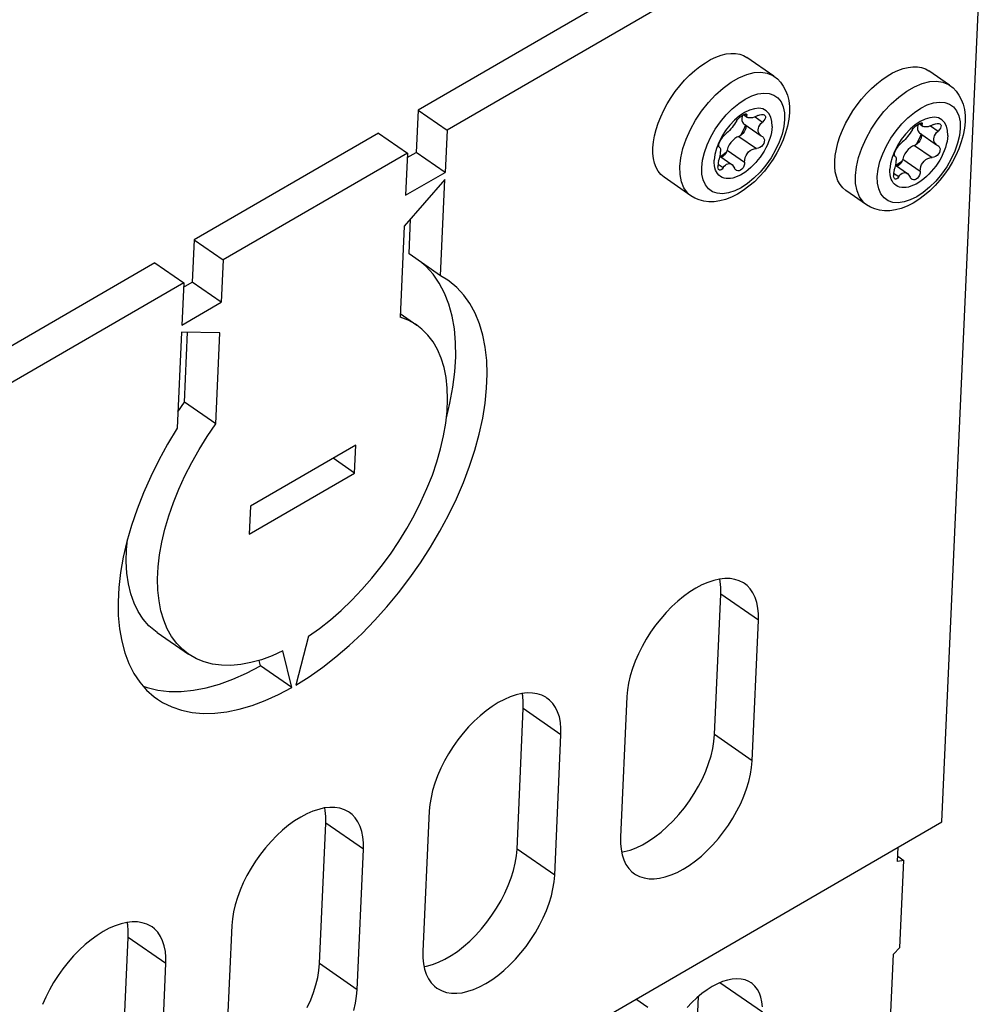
# Model space of a CAD drawing. Header units: millimetres. Extents: x 0 to 594, y 0 to 420.
# Tile 76 of 80: x 555 to 566, y 151 to 161. Entities that reach past the tile are written whole.
import ezdxf

# ---------------------------------------------------------------- set-up
doc = ezdxf.new("R2010")
doc.units = ezdxf.units.MM
doc.header["$LTSCALE"] = 32.67
doc.layers.get('0').update_dxf_attribs({"linetype": 'CONTINUOUS'})

msp = doc.modelspace()

# ---------------------------------------------------------------- linework, layer by layer
at = {"color": 7, "linetype": 'CONTINUOUS'}
for p, q in [((563.553, 162.846), (559.358, 160.415)), ((563.871, 162.626), (559.676, 160.195)), ((565.112, 152.596), (565.523, 161.78)), ((562.514, 160.937), (562.572, 160.971)), ((562.572, 160.971), (562.63, 160.998)), ((562.63, 160.998), (562.687, 161.019)), ((562.687, 161.019), (562.742, 161.033)), ((562.742, 161.033), (562.795, 161.039)), ((562.795, 161.039), (562.845, 161.039)), ((562.845, 161.039), (562.891, 161.031)), ((562.891, 161.031), (562.934, 161.016)), ((562.934, 161.016), (562.971, 160.995)), ((563.268, 160.789), (562.971, 160.995)), ((562.397, 160.851), (562.455, 160.897)), ((562.455, 160.897), (562.514, 160.937)), ((564.629, 160.852), (564.686, 160.872)), ((564.686, 160.872), (564.741, 160.886)), ((564.741, 160.886), (564.793, 160.892)), ((564.793, 160.892), (564.843, 160.892)), ((564.843, 160.892), (564.89, 160.884)), ((564.89, 160.884), (564.933, 160.869)), ((564.933, 160.869), (564.97, 160.848)), ((562.285, 160.744), (562.34, 160.8)), ((562.34, 160.8), (562.397, 160.851)), ((563.268, 160.789), (563.306, 160.759)), ((563.306, 160.759), (563.34, 160.723)), ((564.396, 160.704), (564.454, 160.75)), ((564.454, 160.75), (564.512, 160.79)), ((564.512, 160.79), (564.571, 160.824)), ((564.571, 160.824), (564.629, 160.852)), ((565.197, 160.69), (564.97, 160.848)), ((562.183, 160.62), (562.233, 160.684)), ((562.233, 160.684), (562.285, 160.744)), ((563.34, 160.723), (563.37, 160.681)), ((563.37, 160.681), (563.396, 160.633)), ((564.284, 160.597), (564.339, 160.653)), ((564.339, 160.653), (564.396, 160.704)), ((565.197, 160.69), (565.235, 160.66)), ((565.235, 160.66), (565.27, 160.624)), ((562.094, 160.485), (562.137, 160.554)), ((562.137, 160.554), (562.183, 160.62)), ((563.396, 160.633), (563.416, 160.58)), ((563.416, 160.58), (563.43, 160.521)), ((564.182, 160.473), (564.231, 160.537)), ((564.231, 160.537), (564.284, 160.597)), ((565.27, 160.624), (565.3, 160.582)), ((565.3, 160.582), (565.325, 160.534)), ((565.325, 160.534), (565.345, 160.481)), ((562.056, 160.415), (562.094, 160.485)), ((563.052, 160.432), (562.999, 160.417)), ((563.101, 160.437), (563.052, 160.432)), ((563.145, 160.429), (563.101, 160.437)), ((563.183, 160.41), (563.145, 160.429)), ((563.43, 160.521), (563.437, 160.456)), ((563.437, 160.456), (563.437, 160.388)), ((564.135, 160.407), (564.182, 160.473)), ((565.345, 160.481), (565.359, 160.422)), ((565.359, 160.422), (565.367, 160.357)), ((559.358, 160.415), (559.338, 159.952)), ((559.358, 160.415), (559.676, 160.195)), ((561.995, 160.273), (562.023, 160.344)), ((562.023, 160.344), (562.056, 160.415)), ((562.889, 160.353), (562.835, 160.306)), ((562.868, 160.312), (562.882, 160.328)), ((562.882, 160.328), (562.897, 160.342)), ((562.944, 160.39), (562.889, 160.353)), ((562.897, 160.342), (562.914, 160.355)), ((562.914, 160.355), (562.929, 160.366)), ((562.918, 160.346), (562.915, 160.323)), ((562.915, 160.323), (562.916, 160.302)), ((562.922, 160.361), (562.918, 160.346)), ((562.929, 160.366), (562.943, 160.372)), ((562.932, 160.367), (562.977, 160.336)), ((562.943, 160.372), (562.955, 160.375)), ((562.999, 160.417), (562.944, 160.39)), ((562.955, 160.375), (562.963, 160.374)), ((562.963, 160.374), (562.964, 160.374)), ((562.964, 160.374), (562.968, 160.369)), ((562.968, 160.369), (562.968, 160.36)), ((562.968, 160.35), (562.968, 160.36)), ((562.971, 160.341), (562.968, 160.35)), ((562.977, 160.336), (562.971, 160.341)), ((562.978, 160.335), (562.977, 160.336)), ((562.987, 160.331), (562.978, 160.335)), ((562.999, 160.33), (562.987, 160.331)), ((563.014, 160.33), (562.999, 160.33)), ((563.031, 160.333), (563.014, 160.33)), ((563.049, 160.338), (563.031, 160.333)), ((563.069, 160.346), (563.049, 160.338)), ((563.091, 160.356), (563.069, 160.346)), ((563.091, 160.356), (563.112, 160.364)), ((563.112, 160.364), (563.132, 160.368)), ((563.132, 160.368), (563.148, 160.368)), ((563.148, 160.368), (563.161, 160.364)), ((563.167, 160.317), (563.157, 160.301)), ((563.161, 160.364), (563.163, 160.362)), ((563.163, 160.362), (563.17, 160.355)), ((563.173, 160.332), (563.167, 160.317)), ((563.17, 160.355), (563.174, 160.345)), ((563.174, 160.345), (563.173, 160.332)), ((563.212, 160.38), (563.183, 160.41)), ((563.234, 160.34), (563.212, 160.38)), ((563.245, 160.291), (563.234, 160.34)), ((563.431, 160.315), (563.417, 160.241)), ((563.437, 160.388), (563.431, 160.315)), ((564.055, 160.268), (564.093, 160.338)), ((564.093, 160.338), (564.135, 160.407)), ((564.928, 160.318), (564.874, 160.291)), ((564.981, 160.333), (564.928, 160.318)), ((565.031, 160.338), (564.981, 160.333)), ((565.075, 160.33), (565.031, 160.338)), ((565.112, 160.311), (565.075, 160.33)), ((565.367, 160.357), (565.367, 160.289)), ((561.972, 160.202), (561.995, 160.273)), ((562.783, 160.252), (562.737, 160.192)), ((562.793, 160.21), (562.778, 160.194)), ((562.835, 160.306), (562.783, 160.252)), ((562.807, 160.226), (562.793, 160.21)), ((562.82, 160.243), (562.807, 160.226)), ((562.833, 160.261), (562.82, 160.243)), ((562.846, 160.279), (562.833, 160.261)), ((562.857, 160.296), (562.846, 160.279)), ((562.857, 160.296), (562.868, 160.312)), ((562.916, 160.302), (562.921, 160.285)), ((562.921, 160.285), (562.93, 160.272)), ((562.93, 160.272), (562.936, 160.267)), ((562.954, 160.251), (562.93, 160.193)), ((562.936, 160.267), (563.126, 160.135)), ((562.954, 160.206), (562.949, 160.194)), ((562.951, 160.257), (562.951, 160.256)), ((562.951, 160.256), (562.957, 160.244)), ((562.957, 160.218), (562.954, 160.206)), ((562.957, 160.244), (562.958, 160.229)), ((562.958, 160.229), (562.957, 160.218)), ((563.094, 160.199), (563.096, 160.217)), ((563.096, 160.217), (563.102, 160.234)), ((563.102, 160.234), (563.111, 160.251)), ((563.111, 160.251), (563.125, 160.268)), ((563.125, 160.268), (563.142, 160.285)), ((563.157, 160.301), (563.142, 160.285)), ((563.247, 160.235), (563.245, 160.291)), ((563.247, 160.235), (563.245, 160.204)), ((563.417, 160.241), (563.396, 160.166)), ((564.021, 160.197), (564.055, 160.268)), ((564.764, 160.207), (564.713, 160.153)), ((564.818, 160.254), (564.764, 160.207)), ((564.786, 160.197), (564.798, 160.213)), ((564.798, 160.213), (564.811, 160.229)), ((564.811, 160.229), (564.827, 160.243)), ((564.874, 160.291), (564.818, 160.254)), ((564.827, 160.243), (564.843, 160.256)), ((564.843, 160.256), (564.859, 160.267)), ((564.847, 160.247), (564.844, 160.224)), ((564.844, 160.224), (564.845, 160.203)), ((564.851, 160.262), (564.847, 160.247)), ((564.859, 160.267), (564.873, 160.273)), ((564.861, 160.268), (564.906, 160.237)), ((564.873, 160.273), (564.884, 160.276)), ((564.884, 160.276), (564.893, 160.275)), ((564.893, 160.275), (564.894, 160.275)), ((564.894, 160.275), (564.897, 160.27)), ((564.897, 160.27), (564.897, 160.261)), ((564.897, 160.251), (564.897, 160.261)), ((564.9, 160.242), (564.897, 160.251)), ((564.906, 160.237), (564.9, 160.242)), ((564.907, 160.236), (564.906, 160.237)), ((564.916, 160.232), (564.907, 160.236)), ((564.929, 160.231), (564.916, 160.232)), ((564.943, 160.231), (564.929, 160.231)), ((564.96, 160.234), (564.943, 160.231)), ((564.978, 160.239), (564.96, 160.234)), ((564.999, 160.247), (564.978, 160.239)), ((565.02, 160.257), (564.999, 160.247)), ((565.02, 160.257), (565.041, 160.265)), ((565.041, 160.265), (565.061, 160.269)), ((565.061, 160.269), (565.078, 160.269)), ((565.078, 160.269), (565.09, 160.265)), ((565.097, 160.218), (565.086, 160.202)), ((565.09, 160.265), (565.092, 160.263)), ((565.092, 160.263), (565.099, 160.256)), ((565.102, 160.233), (565.097, 160.218)), ((565.099, 160.256), (565.103, 160.246)), ((565.103, 160.246), (565.102, 160.233)), ((565.142, 160.281), (565.112, 160.311)), ((565.163, 160.241), (565.142, 160.281)), ((565.175, 160.192), (565.163, 160.241)), ((565.36, 160.216), (565.346, 160.142)), ((565.367, 160.289), (565.36, 160.216)), ((558.924, 160.163), (556.899, 158.99)), ((558.924, 160.163), (559.242, 159.943)), ((559.676, 160.195), (559.655, 159.732)), ((561.943, 160.066), (561.954, 160.133)), ((561.954, 160.133), (561.972, 160.202)), ((562.695, 160.128), (562.662, 160.061)), ((562.683, 160.088), (562.694, 160.106)), ((562.694, 160.106), (562.705, 160.122)), ((562.737, 160.192), (562.695, 160.128)), ((562.705, 160.122), (562.716, 160.135)), ((562.716, 160.135), (562.727, 160.145)), ((562.739, 160.154), (562.727, 160.145)), ((562.751, 160.166), (562.739, 160.154)), ((562.764, 160.179), (562.751, 160.166)), ((562.778, 160.194), (562.764, 160.179)), ((562.836, 160.104), (562.814, 160.084)), ((562.859, 160.119), (562.836, 160.104)), ((562.882, 160.128), (562.859, 160.119)), ((562.897, 160.135), (562.882, 160.128)), ((562.912, 160.145), (562.897, 160.135)), ((562.93, 160.193), (562.9, 160.137)), ((562.927, 160.159), (562.912, 160.145)), ((562.939, 160.176), (562.927, 160.159)), ((562.949, 160.194), (562.939, 160.176)), ((563.095, 160.181), (563.094, 160.199)), ((563.1, 160.166), (563.095, 160.181)), ((563.107, 160.153), (563.1, 160.166)), ((563.119, 160.14), (563.107, 160.153)), ((563.125, 160.135), (563.119, 160.14)), ((563.125, 160.135), (563.14, 160.127)), ((563.14, 160.127), (563.148, 160.119)), ((563.148, 160.119), (563.158, 160.105)), ((563.158, 160.105), (563.162, 160.088)), ((563.222, 160.104), (563.209, 160.069)), ((563.232, 160.138), (563.222, 160.104)), ((563.24, 160.171), (563.232, 160.138)), ((563.245, 160.204), (563.24, 160.171)), ((563.396, 160.166), (563.369, 160.091)), ((563.97, 160.055), (563.993, 160.126)), ((563.993, 160.126), (564.021, 160.197)), ((564.713, 160.153), (564.666, 160.093)), ((564.722, 160.111), (564.708, 160.095)), ((564.736, 160.127), (564.722, 160.111)), ((564.749, 160.144), (564.736, 160.127)), ((564.763, 160.162), (564.749, 160.144)), ((564.775, 160.18), (564.763, 160.162)), ((564.786, 160.197), (564.775, 160.18)), ((564.845, 160.203), (564.85, 160.186)), ((564.85, 160.186), (564.859, 160.173)), ((564.859, 160.173), (564.865, 160.168)), ((564.883, 160.152), (564.86, 160.094)), ((564.865, 160.168), (565.055, 160.036)), ((564.883, 160.107), (564.879, 160.095)), ((564.88, 160.158), (564.881, 160.157)), ((564.881, 160.157), (564.886, 160.145)), ((564.886, 160.119), (564.883, 160.107)), ((564.886, 160.145), (564.888, 160.13)), ((564.888, 160.13), (564.886, 160.119)), ((565.023, 160.1), (565.026, 160.118)), ((565.024, 160.082), (565.023, 160.1)), ((565.026, 160.118), (565.032, 160.135)), ((565.032, 160.135), (565.041, 160.152)), ((565.041, 160.152), (565.054, 160.169)), ((565.054, 160.169), (565.071, 160.186)), ((565.086, 160.202), (565.071, 160.186)), ((565.174, 160.105), (565.169, 160.072)), ((565.177, 160.136), (565.174, 160.105)), ((565.177, 160.136), (565.175, 160.192)), ((565.346, 160.142), (565.325, 160.067)), ((561.937, 160.002), (561.943, 160.066)), ((561.937, 159.941), (561.937, 160.002)), ((562.636, 159.994), (562.619, 159.928)), ((562.662, 160.061), (562.636, 159.994)), ((562.661, 160.023), (562.663, 160.036)), ((562.663, 160.014), (562.661, 160.023)), ((562.663, 160.036), (562.667, 160.052)), ((562.665, 160.011), (562.663, 160.014)), ((562.667, 160.01), (562.665, 160.011)), ((562.667, 160.052), (562.674, 160.069)), ((562.667, 160.01), (562.67, 160.009)), ((562.67, 160.009), (562.673, 160.007)), ((562.673, 160.007), (562.677, 159.999)), ((562.674, 160.069), (562.683, 160.088)), ((562.677, 159.999), (562.68, 159.989)), ((562.68, 159.989), (562.681, 159.977)), ((562.762, 160.005), (562.753, 159.977)), ((562.775, 160.034), (562.762, 160.005)), ((562.793, 160.06), (562.775, 160.034)), ((562.814, 160.084), (562.793, 160.06)), ((563.028, 159.984), (563.05, 159.992)), ((563.05, 159.992), (563.075, 159.995)), ((563.095, 159.998), (563.075, 159.995)), ((563.114, 160.006), (563.095, 159.998)), ((563.131, 160.018), (563.114, 160.006)), ((563.145, 160.034), (563.131, 160.018)), ((563.155, 160.051), (563.145, 160.034)), ((563.161, 160.069), (563.155, 160.051)), ((563.178, 160), (563.159, 159.966)), ((563.162, 160.088), (563.161, 160.069)), ((563.195, 160.035), (563.178, 160)), ((563.209, 160.069), (563.195, 160.035)), ((563.337, 160.018), (563.3, 159.946)), ((563.369, 160.091), (563.337, 160.018)), ((563.953, 159.986), (563.97, 160.055)), ((564.625, 160.029), (564.591, 159.962)), ((564.604, 159.97), (564.613, 159.989)), ((564.613, 159.989), (564.623, 160.007)), ((564.623, 160.007), (564.635, 160.023)), ((564.666, 160.093), (564.625, 160.029)), ((564.635, 160.023), (564.646, 160.036)), ((564.646, 160.036), (564.656, 160.046)), ((564.668, 160.055), (564.656, 160.046)), ((564.681, 160.067), (564.668, 160.055)), ((564.694, 160.08), (564.681, 160.067)), ((564.708, 160.095), (564.694, 160.08)), ((564.766, 160.005), (564.743, 159.985)), ((564.789, 160.02), (564.766, 160.005)), ((564.812, 160.029), (564.789, 160.02)), ((564.827, 160.036), (564.812, 160.029)), ((564.842, 160.046), (564.827, 160.036)), ((564.86, 160.094), (564.83, 160.038)), ((564.856, 160.06), (564.842, 160.046)), ((564.869, 160.077), (564.856, 160.06)), ((564.879, 160.095), (564.869, 160.077)), ((565.029, 160.067), (565.024, 160.082)), ((565.037, 160.054), (565.029, 160.067)), ((565.049, 160.041), (565.037, 160.054)), ((565.055, 160.036), (565.049, 160.041)), ((565.055, 160.036), (565.069, 160.028)), ((565.069, 160.028), (565.078, 160.02)), ((565.078, 160.02), (565.087, 160.006)), ((565.087, 160.006), (565.092, 159.989)), ((565.092, 159.989), (565.091, 159.97)), ((565.151, 160.005), (565.139, 159.97)), ((565.161, 160.039), (565.151, 160.005)), ((565.169, 160.072), (565.161, 160.039)), ((565.299, 159.992), (565.267, 159.919)), ((565.325, 160.067), (565.299, 159.992)), ((559.242, 159.943), (557.216, 158.77)), ((559.242, 159.943), (559.221, 159.48)), ((559.239, 159.895), (559.338, 159.952)), ((559.655, 159.732), (559.338, 159.952)), ((561.943, 159.885), (561.937, 159.941)), ((561.955, 159.833), (561.943, 159.885)), ((562.619, 159.928), (562.611, 159.866)), ((562.66, 159.855), (562.669, 159.885)), ((562.669, 159.885), (562.675, 159.913)), ((562.674, 159.909), (562.803, 159.82)), ((562.675, 159.913), (562.679, 159.937)), ((562.708, 159.925), (562.677, 159.907)), ((562.679, 159.937), (562.681, 159.96)), ((562.681, 159.977), (562.681, 159.96)), ((562.695, 159.899), (562.691, 159.897)), ((562.71, 159.909), (562.695, 159.899)), ((562.742, 159.952), (562.708, 159.925)), ((562.724, 159.924), (562.71, 159.909)), ((562.737, 159.941), (562.724, 159.924)), ((562.746, 159.959), (562.737, 159.941)), ((562.753, 159.977), (562.746, 159.959)), ((562.946, 159.87), (562.952, 159.894)), ((562.952, 159.894), (562.961, 159.917)), ((562.961, 159.917), (562.973, 159.937)), ((562.973, 159.937), (562.989, 159.956)), ((562.989, 159.956), (563.007, 159.972)), ((563.007, 159.972), (563.028, 159.984)), ((563.116, 159.9), (563.092, 159.869)), ((563.138, 159.932), (563.116, 159.9)), ((563.159, 159.966), (563.138, 159.932)), ((563.3, 159.946), (563.258, 159.877)), ((563.935, 159.855), (563.941, 159.919)), ((563.941, 159.919), (563.953, 159.986)), ((564.565, 159.895), (564.548, 159.829)), ((564.591, 159.962), (564.565, 159.895)), ((564.591, 159.924), (564.592, 159.937)), ((564.592, 159.915), (564.591, 159.924)), ((564.592, 159.937), (564.597, 159.953)), ((564.594, 159.912), (564.592, 159.915)), ((564.596, 159.911), (564.594, 159.912)), ((564.596, 159.911), (564.6, 159.91)), ((564.597, 159.953), (564.604, 159.97)), ((564.6, 159.91), (564.602, 159.908)), ((564.602, 159.908), (564.607, 159.9)), ((564.607, 159.9), (564.609, 159.89)), ((564.609, 159.89), (564.611, 159.878)), ((564.691, 159.906), (564.682, 159.878)), ((564.705, 159.935), (564.691, 159.906)), ((564.723, 159.961), (564.705, 159.935)), ((564.743, 159.985), (564.723, 159.961)), ((564.936, 159.873), (564.957, 159.885)), ((564.957, 159.885), (564.98, 159.893)), ((564.98, 159.893), (565.004, 159.896)), ((565.024, 159.899), (565.004, 159.896)), ((565.043, 159.907), (565.024, 159.899)), ((565.06, 159.919), (565.043, 159.907)), ((565.075, 159.935), (565.06, 159.919)), ((565.085, 159.952), (565.075, 159.935)), ((565.091, 159.97), (565.085, 159.952)), ((565.107, 159.901), (565.088, 159.867)), ((565.124, 159.936), (565.107, 159.901)), ((565.139, 159.97), (565.124, 159.936)), ((565.267, 159.919), (565.229, 159.847)), ((561.973, 159.786), (561.955, 159.833)), ((561.996, 159.745), (561.973, 159.786)), ((562.611, 159.836), (562.611, 159.866)), ((562.613, 159.808), (562.611, 159.836)), ((562.618, 159.782), (562.613, 159.808)), ((562.626, 159.758), (562.618, 159.782)), ((562.653, 159.823), (562.651, 159.807)), ((562.651, 159.807), (562.652, 159.792)), ((562.655, 159.777), (562.652, 159.792)), ((562.656, 159.839), (562.653, 159.823)), ((562.66, 159.765), (562.655, 159.777)), ((562.66, 159.855), (562.656, 159.839)), ((562.711, 159.784), (562.7, 159.769)), ((562.711, 159.784), (562.722, 159.8)), ((562.722, 159.8), (562.734, 159.812)), ((562.734, 159.812), (562.747, 159.822)), ((562.747, 159.822), (562.761, 159.827)), ((562.761, 159.827), (562.776, 159.829)), ((562.776, 159.829), (562.791, 159.826)), ((562.791, 159.826), (562.803, 159.82)), ((562.803, 159.82), (562.807, 159.817)), ((562.807, 159.817), (562.821, 159.802)), ((562.821, 159.802), (562.834, 159.78)), ((562.843, 159.764), (562.834, 159.78)), ((562.928, 159.782), (562.915, 159.766)), ((562.937, 159.8), (562.928, 159.782)), ((562.943, 159.822), (562.937, 159.8)), ((562.945, 159.844), (562.943, 159.822)), ((562.945, 159.844), (562.946, 159.87)), ((563.013, 159.784), (562.985, 159.76)), ((563.04, 159.811), (563.013, 159.784)), ((563.067, 159.839), (563.04, 159.811)), ((563.092, 159.869), (563.067, 159.839)), ((563.212, 159.81), (563.162, 159.746)), ((563.258, 159.877), (563.212, 159.81)), ((563.935, 159.794), (563.935, 159.855)), ((563.941, 159.738), (563.935, 159.794)), ((564.548, 159.829), (564.54, 159.767)), ((564.589, 159.756), (564.598, 159.786)), ((564.598, 159.786), (564.605, 159.814)), ((564.604, 159.81), (564.733, 159.721)), ((564.605, 159.814), (564.609, 159.838)), ((564.637, 159.826), (564.606, 159.808)), ((564.609, 159.838), (564.611, 159.861)), ((564.611, 159.878), (564.611, 159.861)), ((564.624, 159.8), (564.621, 159.798)), ((564.639, 159.81), (564.624, 159.8)), ((564.672, 159.853), (564.637, 159.826)), ((564.654, 159.825), (564.639, 159.81)), ((564.666, 159.842), (564.654, 159.825)), ((564.676, 159.86), (564.666, 159.842)), ((564.682, 159.878), (564.676, 159.86)), ((564.876, 159.771), (564.881, 159.795)), ((564.881, 159.795), (564.89, 159.818)), ((564.89, 159.818), (564.902, 159.838)), ((564.902, 159.838), (564.918, 159.857)), ((564.918, 159.857), (564.936, 159.873)), ((565.045, 159.801), (565.021, 159.77)), ((565.068, 159.833), (565.045, 159.801)), ((565.088, 159.867), (565.068, 159.833)), ((565.187, 159.778), (565.141, 159.711)), ((565.229, 159.847), (565.187, 159.778)), ((559.221, 159.48), (559.655, 159.732)), ((562.025, 159.709), (561.996, 159.745)), ((562.06, 159.68), (562.025, 159.709)), ((562.356, 159.474), (562.06, 159.68)), ((562.636, 159.737), (562.626, 159.758)), ((562.648, 159.718), (562.636, 159.737)), ((562.663, 159.702), (562.648, 159.718)), ((562.666, 159.759), (562.66, 159.765)), ((562.68, 159.688), (562.663, 159.702)), ((562.668, 159.758), (562.666, 159.759)), ((562.677, 159.756), (562.668, 159.758)), ((562.688, 159.76), (562.677, 159.756)), ((562.698, 159.677), (562.68, 159.688)), ((562.7, 159.769), (562.688, 159.76)), ((562.719, 159.67), (562.698, 159.677)), ((562.741, 159.665), (562.719, 159.67)), ((562.765, 159.664), (562.741, 159.665)), ((562.79, 159.666), (562.765, 159.664)), ((562.816, 159.67), (562.79, 159.666)), ((562.844, 159.678), (562.816, 159.67)), ((562.853, 159.756), (562.843, 159.764)), ((562.871, 159.689), (562.844, 159.678)), ((562.856, 159.754), (562.853, 159.756)), ((562.87, 159.749), (562.856, 159.754)), ((562.885, 159.749), (562.87, 159.749)), ((562.9, 159.703), (562.871, 159.689)), ((562.901, 159.755), (562.885, 159.749)), ((562.928, 159.719), (562.9, 159.703)), ((562.915, 159.766), (562.901, 159.755)), ((562.957, 159.739), (562.928, 159.719)), ((562.985, 159.76), (562.957, 159.739)), ((563.108, 159.686), (563.052, 159.63)), ((563.162, 159.746), (563.108, 159.686)), ((563.953, 159.686), (563.941, 159.738)), ((563.971, 159.639), (563.953, 159.686)), ((564.54, 159.737), (564.54, 159.767)), ((564.543, 159.709), (564.54, 159.737)), ((564.548, 159.683), (564.543, 159.709)), ((564.555, 159.659), (564.548, 159.683)), ((564.582, 159.724), (564.581, 159.708)), ((564.581, 159.708), (564.581, 159.693)), ((564.584, 159.678), (564.581, 159.693)), ((564.585, 159.74), (564.582, 159.724)), ((564.59, 159.666), (564.584, 159.678)), ((564.589, 159.756), (564.585, 159.74)), ((564.596, 159.66), (564.59, 159.666)), ((564.629, 159.67), (564.617, 159.66)), ((564.64, 159.685), (564.629, 159.67)), ((564.64, 159.685), (564.651, 159.701)), ((564.651, 159.701), (564.663, 159.713)), ((564.663, 159.713), (564.677, 159.723)), ((564.677, 159.723), (564.691, 159.728)), ((564.691, 159.728), (564.705, 159.73)), ((564.705, 159.73), (564.721, 159.727)), ((564.721, 159.727), (564.732, 159.721)), ((564.732, 159.721), (564.736, 159.718)), ((564.736, 159.718), (564.75, 159.703)), ((564.75, 159.703), (564.763, 159.681)), ((564.773, 159.665), (564.763, 159.681)), ((564.782, 159.657), (564.773, 159.665)), ((564.845, 159.667), (564.83, 159.656)), ((564.857, 159.683), (564.845, 159.667)), ((564.866, 159.701), (564.857, 159.683)), ((564.872, 159.723), (564.866, 159.701)), ((564.874, 159.745), (564.872, 159.723)), ((564.874, 159.745), (564.876, 159.771)), ((564.943, 159.685), (564.915, 159.661)), ((564.97, 159.712), (564.943, 159.685)), ((564.996, 159.74), (564.97, 159.712)), ((565.021, 159.77), (564.996, 159.74)), ((565.141, 159.711), (565.091, 159.647)), ((559.651, 159.655), (559.206, 159.142)), ((559.604, 158.597), (559.651, 159.655)), ((562.992, 159.579), (562.93, 159.533)), ((563.052, 159.63), (562.992, 159.579)), ((563.994, 159.598), (563.971, 159.639)), ((564.023, 159.563), (563.994, 159.598)), ((564.058, 159.533), (564.023, 159.563)), ((564.565, 159.638), (564.555, 159.659)), ((564.578, 159.619), (564.565, 159.638)), ((564.592, 159.603), (564.578, 159.619)), ((564.609, 159.589), (564.592, 159.603)), ((564.598, 159.659), (564.596, 159.66)), ((564.607, 159.657), (564.598, 159.659)), ((564.617, 159.66), (564.607, 159.657)), ((564.628, 159.578), (564.609, 159.589)), ((564.648, 159.571), (564.628, 159.578)), ((564.671, 159.566), (564.648, 159.571)), ((564.694, 159.565), (564.671, 159.566)), ((564.72, 159.567), (564.694, 159.565)), ((564.746, 159.571), (564.72, 159.567)), ((564.773, 159.579), (564.746, 159.571)), ((564.801, 159.59), (564.773, 159.579)), ((564.785, 159.655), (564.782, 159.657)), ((564.799, 159.65), (564.785, 159.655)), ((564.815, 159.65), (564.799, 159.65)), ((564.829, 159.604), (564.801, 159.59)), ((564.83, 159.656), (564.815, 159.65)), ((564.858, 159.62), (564.829, 159.604)), ((564.886, 159.64), (564.858, 159.62)), ((564.915, 159.661), (564.886, 159.64)), ((565.038, 159.587), (564.981, 159.531)), ((565.091, 159.647), (565.038, 159.587)), ((562.4, 159.448), (562.356, 159.474)), ((562.447, 159.429), (562.4, 159.448)), ((562.802, 159.461), (562.736, 159.435)), ((562.866, 159.493), (562.802, 159.461)), ((562.93, 159.533), (562.866, 159.493)), ((564.286, 159.375), (564.058, 159.533)), ((564.922, 159.48), (564.86, 159.434)), ((564.981, 159.531), (564.922, 159.48)), ((562.498, 159.415), (562.447, 159.429)), ((562.553, 159.409), (562.498, 159.415)), ((562.611, 159.41), (562.553, 159.409)), ((562.673, 159.419), (562.611, 159.41)), ((562.736, 159.435), (562.673, 159.419)), ((564.329, 159.349), (564.286, 159.375)), ((564.377, 159.33), (564.329, 159.349)), ((564.731, 159.362), (564.666, 159.336)), ((564.796, 159.394), (564.731, 159.362)), ((564.86, 159.434), (564.796, 159.394)), ((564.428, 159.316), (564.377, 159.33)), ((564.483, 159.31), (564.428, 159.316)), ((564.54, 159.311), (564.483, 159.31)), ((564.602, 159.32), (564.54, 159.311)), ((564.666, 159.336), (564.602, 159.32)), ((559.206, 159.142), (559.161, 158.143)), ((559.259, 158.836), (559.276, 159.223)), ((556.899, 158.99), (556.878, 158.527)), ((556.899, 158.99), (557.216, 158.77)), ((559.604, 158.597), (559.259, 158.836)), ((556.465, 158.738), (553.572, 157.062)), ((556.465, 158.738), (556.783, 158.518)), ((557.216, 158.77), (557.196, 158.307)), ((559.444, 158.701), (559.4, 158.739)), ((559.523, 158.615), (559.444, 158.701)), ((559.591, 158.516), (559.523, 158.615)), ((559.685, 158.547), (559.604, 158.597)), ((556.783, 158.518), (553.889, 156.842)), ((556.783, 158.518), (556.762, 158.055)), ((556.78, 158.47), (556.878, 158.527)), ((557.196, 158.307), (556.878, 158.527)), ((559.649, 158.406), (559.591, 158.516)), ((559.698, 158.538), (559.685, 158.547)), ((559.784, 158.467), (559.698, 158.538)), ((559.696, 158.285), (559.649, 158.406)), ((559.861, 158.384), (559.784, 158.467)), ((559.928, 158.29), (559.861, 158.384)), ((556.762, 158.055), (557.196, 158.307)), ((559.732, 158.154), (559.696, 158.285)), ((559.985, 158.185), (559.928, 158.29)), ((559.163, 158.18), (559.343, 158.054)), ((559.757, 158.013), (559.732, 158.154)), ((560.033, 158.069), (559.985, 158.185)), ((559.248, 158.109), (559.161, 158.143)), ((559.328, 158.065), (559.248, 158.109)), ((559.343, 158.054), (559.328, 158.065)), ((559.4, 158.01), (559.343, 158.054)), ((560.07, 157.944), (560.033, 158.069)), ((556.758, 157.978), (556.711, 156.921)), ((557.181, 157.968), (556.758, 157.978)), ((556.791, 157.209), (556.825, 157.977)), ((557.136, 156.969), (557.181, 157.968)), ((559.466, 157.945), (559.4, 158.01)), ((559.523, 157.87), (559.466, 157.945)), ((559.77, 157.864), (559.757, 158.013)), ((560.096, 157.81), (560.07, 157.944)), ((559.572, 157.785), (559.523, 157.87)), ((559.772, 157.706), (559.77, 157.864)), ((559.612, 157.691), (559.572, 157.785)), ((560.112, 157.667), (560.096, 157.81)), ((559.643, 157.59), (559.612, 157.691)), ((559.762, 157.542), (559.772, 157.706)), ((560.117, 157.517), (560.112, 157.667)), ((559.666, 157.48), (559.643, 157.59)), ((559.741, 157.372), (559.762, 157.542)), ((560.111, 157.36), (560.117, 157.517)), ((559.679, 157.363), (559.666, 157.48)), ((559.683, 157.24), (559.679, 157.363)), ((559.708, 157.197), (559.741, 157.372)), ((560.095, 157.197), (560.111, 157.36)), ((556.719, 157.103), (556.791, 157.209)), ((557.136, 156.969), (556.791, 157.209)), ((559.669, 157.037), (559.708, 157.197)), ((559.677, 157.11), (559.683, 157.24)), ((560.068, 157.03), (560.095, 157.197)), ((559.663, 156.976), (559.677, 157.11)), ((557.041, 156.831), (557.136, 156.969)), ((559.639, 156.838), (559.663, 156.976)), ((560.03, 156.857), (560.068, 157.03)), ((556.711, 156.921), (556.606, 156.746)), ((559.982, 156.682), (560.03, 156.857)), ((556.606, 156.746), (556.509, 156.569)), ((556.953, 156.689), (557.041, 156.831)), ((559.606, 156.696), (559.639, 156.838)), ((556.871, 156.544), (556.953, 156.689)), ((558.675, 156.736), (557.518, 156.066)), ((558.661, 156.428), (558.675, 156.736)), ((559.565, 156.551), (559.606, 156.696)), ((559.924, 156.505), (559.982, 156.682)), ((556.509, 156.569), (556.421, 156.391)), ((556.797, 156.398), (556.871, 156.544)), ((558.661, 156.428), (558.425, 156.591)), ((559.515, 156.405), (559.565, 156.551)), ((557.504, 155.757), (558.661, 156.428)), ((559.856, 156.326), (559.924, 156.505)), ((556.421, 156.391), (556.341, 156.212)), ((556.73, 156.251), (556.797, 156.398)), ((559.456, 156.258), (559.515, 156.405)), ((559.779, 156.146), (559.856, 156.326)), ((556.341, 156.212), (556.271, 156.032)), ((556.67, 156.104), (556.73, 156.251)), ((559.39, 156.111), (559.456, 156.258)), ((556.619, 155.957), (556.67, 156.104)), ((559.316, 155.964), (559.39, 156.111)), ((559.692, 155.967), (559.779, 156.146)), ((556.271, 156.032), (556.211, 155.854)), ((557.518, 156.066), (557.504, 155.757)), ((556.577, 155.813), (556.619, 155.957)), ((559.235, 155.82), (559.316, 155.964)), ((559.598, 155.79), (559.692, 155.967)), ((556.211, 155.854), (556.16, 155.678)), ((556.543, 155.67), (556.577, 155.813)), ((559.148, 155.677), (559.235, 155.82)), ((559.495, 155.615), (559.598, 155.79)), ((556.16, 155.678), (556.12, 155.505)), ((556.155, 155.588), (556.165, 155.694)), ((556.519, 155.532), (556.543, 155.67)), ((559.054, 155.538), (559.148, 155.677)), ((556.152, 155.456), (556.155, 155.588)), ((559.384, 155.443), (559.495, 155.615)), ((556.12, 155.505), (556.09, 155.336)), ((556.159, 155.33), (556.152, 155.456)), ((556.503, 155.397), (556.519, 155.532)), ((558.954, 155.403), (559.054, 155.538)), ((556.497, 155.267), (556.503, 155.397)), ((558.85, 155.273), (558.954, 155.403)), ((559.267, 155.276), (559.384, 155.443)), ((556.09, 155.336), (556.071, 155.172)), ((556.176, 155.212), (556.159, 155.33)), ((556.5, 155.143), (556.497, 155.267)), ((558.741, 155.149), (558.85, 155.273)), ((559.144, 155.114), (559.267, 155.276)), ((562.606, 155.249), (562.541, 155.228)), ((562.668, 155.263), (562.606, 155.249)), ((562.728, 155.27), (562.668, 155.263)), ((562.677, 155.237), (562.672, 155.264)), ((562.684, 155.17), (562.677, 155.237)), ((562.785, 155.269), (562.728, 155.27)), ((562.838, 155.261), (562.785, 155.269)), ((562.887, 155.245), (562.838, 155.261)), ((562.932, 155.222), (562.887, 155.245)), ((556.071, 155.172), (556.063, 155.014)), ((556.203, 155.102), (556.176, 155.212)), ((556.512, 155.026), (556.5, 155.143)), ((558.629, 155.031), (558.741, 155.149)), ((562.342, 155.122), (562.275, 155.074)), ((562.409, 155.164), (562.342, 155.122)), ((562.476, 155.2), (562.409, 155.164)), ((562.541, 155.228), (562.476, 155.2)), ((562.684, 155.099), (562.684, 155.17)), ((562.944, 155.214), (562.932, 155.222)), ((562.972, 155.192), (562.944, 155.214)), ((563.007, 155.155), (562.972, 155.192)), ((563.037, 155.112), (563.007, 155.155)), ((556.063, 155.014), (556.065, 154.862)), ((556.239, 155), (556.203, 155.102)), ((556.533, 154.915), (556.512, 155.026)), ((558.513, 154.92), (558.629, 155.031)), ((559.015, 154.958), (559.144, 155.114)), ((562.21, 155.02), (562.145, 154.961)), ((562.275, 155.074), (562.21, 155.02)), ((562.615, 153.555), (562.684, 155.099)), ((563.061, 155.062), (563.037, 155.112)), ((563.079, 155.007), (563.061, 155.062)), ((556.284, 154.907), (556.239, 155)), ((556.339, 154.824), (556.284, 154.907)), ((556.564, 154.812), (556.533, 154.915)), ((558.395, 154.817), (558.513, 154.92)), ((558.881, 154.808), (559.015, 154.958)), ((562.145, 154.961), (562.083, 154.896)), ((563.092, 154.946), (563.079, 155.007)), ((563.098, 154.881), (563.092, 154.946)), ((556.065, 154.862), (556.078, 154.718)), ((556.402, 154.752), (556.339, 154.824)), ((556.603, 154.718), (556.564, 154.812)), ((558.275, 154.722), (558.395, 154.817)), ((558.742, 154.667), (558.881, 154.808)), ((562.023, 154.828), (561.966, 154.756)), ((562.083, 154.896), (562.023, 154.828)), ((563.028, 153.268), (563.098, 154.812)), ((563.098, 154.812), (563.098, 154.881)), ((556.078, 154.718), (556.102, 154.581)), ((556.474, 154.69), (556.402, 154.752)), ((556.491, 154.678), (556.474, 154.69)), ((556.651, 154.632), (556.603, 154.718)), ((558.153, 154.636), (558.275, 154.722)), ((561.966, 154.756), (561.913, 154.68)), ((556.102, 154.581), (556.137, 154.454)), ((556.491, 154.678), (556.836, 154.439)), ((556.707, 154.556), (556.651, 154.632)), ((558.153, 154.636), (558.014, 154.098)), ((558.601, 154.534), (558.742, 154.667)), ((561.863, 154.603), (561.818, 154.523)), ((561.913, 154.68), (561.863, 154.603)), ((556.772, 154.49), (556.707, 154.556)), ((556.836, 154.439), (556.772, 154.49)), ((557.874, 154.474), (557.755, 154.421)), ((557.971, 154.073), (557.874, 154.474)), ((558.456, 154.41), (558.601, 154.534)), ((561.818, 154.523), (561.778, 154.442)), ((556.137, 154.454), (556.181, 154.336)), ((556.844, 154.434), (556.836, 154.439)), ((556.923, 154.388), (556.844, 154.434)), ((557.009, 154.353), (556.923, 154.388)), ((557.637, 154.378), (557.522, 154.346)), ((557.626, 154.312), (557.612, 154.371)), ((557.755, 154.421), (557.637, 154.378)), ((558.31, 154.295), (558.456, 154.41)), ((561.778, 154.442), (561.742, 154.361)), ((556.181, 154.336), (556.236, 154.228)), ((557.101, 154.329), (557.009, 154.353)), ((557.199, 154.317), (557.101, 154.329)), ((557.302, 154.315), (557.199, 154.317)), ((557.41, 154.325), (557.302, 154.315)), ((557.522, 154.346), (557.41, 154.325)), ((557.474, 154.232), (557.626, 154.312)), ((557.971, 154.073), (557.626, 154.312)), ((558.162, 154.191), (558.31, 154.295)), ((561.712, 154.28), (561.688, 154.2)), ((561.742, 154.361), (561.712, 154.28)), ((556.236, 154.228), (556.301, 154.131)), ((557.176, 154.11), (557.324, 154.164)), ((557.324, 154.164), (557.474, 154.232)), ((558.014, 154.098), (558.162, 154.191)), ((561.688, 154.2), (561.67, 154.122)), ((556.301, 154.131), (556.376, 154.045)), ((556.338, 154.089), (556.383, 154.072)), ((556.376, 154.045), (556.459, 153.971)), ((556.383, 154.072), (556.5, 154.043)), ((556.5, 154.043), (556.624, 154.029)), ((556.754, 154.028), (556.89, 154.042)), ((556.89, 154.042), (557.031, 154.069)), ((557.031, 154.069), (557.176, 154.11)), ((557.824, 153.995), (557.971, 154.073)), ((561.657, 154.046), (561.651, 153.973)), ((561.67, 154.122), (561.657, 154.046)), ((556.459, 153.971), (556.494, 153.946)), ((556.494, 153.946), (556.551, 153.909)), ((556.624, 154.029), (556.754, 154.028)), ((557.678, 153.929), (557.824, 153.995)), ((560.306, 153.942), (560.239, 153.907)), ((560.371, 153.971), (560.306, 153.942)), ((560.436, 153.992), (560.371, 153.971)), ((560.498, 154.006), (560.436, 153.992)), ((560.558, 154.013), (560.498, 154.006)), ((560.507, 153.98), (560.502, 154.006)), ((560.514, 153.913), (560.507, 153.98)), ((560.615, 154.012), (560.558, 154.013)), ((560.668, 154.003), (560.615, 154.012)), ((560.717, 153.988), (560.668, 154.003)), ((560.762, 153.965), (560.717, 153.988)), ((560.774, 153.957), (560.762, 153.965)), ((560.803, 153.935), (560.774, 153.957)), ((560.838, 153.898), (560.803, 153.935)), ((561.651, 153.973), (561.582, 152.43)), ((556.551, 153.909), (556.652, 153.86)), ((556.652, 153.86), (556.76, 153.823)), ((556.76, 153.823), (556.875, 153.799)), ((557.257, 153.806), (557.394, 153.834)), ((557.394, 153.834), (557.534, 153.875)), ((557.534, 153.875), (557.678, 153.929)), ((560.172, 153.865), (560.106, 153.817)), ((560.239, 153.907), (560.172, 153.865)), ((560.445, 152.298), (560.514, 153.841)), ((560.514, 153.841), (560.514, 153.913)), ((560.867, 153.854), (560.838, 153.898)), ((560.891, 153.805), (560.867, 153.854)), ((556.875, 153.799), (556.997, 153.788)), ((556.997, 153.788), (557.124, 153.791)), ((557.124, 153.791), (557.257, 153.806)), ((560.04, 153.763), (559.976, 153.703)), ((560.106, 153.817), (560.04, 153.763)), ((560.91, 153.749), (560.891, 153.805)), ((560.922, 153.689), (560.91, 153.749)), ((559.913, 153.639), (559.853, 153.57)), ((559.976, 153.703), (559.913, 153.639)), ((560.928, 153.624), (560.922, 153.689)), ((560.928, 153.554), (560.928, 153.624)), ((559.796, 153.498), (559.743, 153.423)), ((559.853, 153.57), (559.796, 153.498)), ((560.859, 152.011), (560.928, 153.554)), ((562.608, 153.48), (562.615, 153.555)), ((559.743, 153.423), (559.693, 153.345)), ((562.576, 153.321), (562.595, 153.401)), ((562.595, 153.401), (562.608, 153.48)), ((559.693, 153.345), (559.648, 153.266)), ((562.55, 153.238), (562.576, 153.321)), ((559.608, 153.185), (559.572, 153.104)), ((559.648, 153.266), (559.608, 153.185)), ((562.518, 153.155), (562.55, 153.238)), ((563.01, 153.119), (563.022, 153.195)), ((563.022, 153.195), (563.028, 153.268)), ((559.572, 153.104), (559.543, 153.023)), ((562.438, 152.988), (562.481, 153.071)), ((562.481, 153.071), (562.518, 153.155)), ((562.991, 153.041), (563.01, 153.119)), ((559.543, 153.023), (559.518, 152.943)), ((562.391, 152.907), (562.438, 152.988)), ((562.937, 152.88), (562.967, 152.961)), ((562.967, 152.961), (562.991, 153.041)), ((559.5, 152.865), (559.488, 152.789)), ((559.518, 152.943), (559.5, 152.865)), ((562.339, 152.827), (562.391, 152.907)), ((562.902, 152.799), (562.937, 152.88)), ((558.328, 152.749), (558.266, 152.734)), ((558.388, 152.755), (558.328, 152.749)), ((558.338, 152.722), (558.332, 152.749)), ((558.445, 152.754), (558.388, 152.755)), ((558.498, 152.746), (558.445, 152.754)), ((558.548, 152.73), (558.498, 152.746)), ((559.488, 152.789), (559.481, 152.716)), ((562.223, 152.677), (562.283, 152.75)), ((562.283, 152.75), (562.339, 152.827)), ((562.861, 152.718), (562.902, 152.799)), ((558.069, 152.649), (558.002, 152.607)), ((558.136, 152.685), (558.069, 152.649)), ((558.202, 152.713), (558.136, 152.685)), ((558.266, 152.734), (558.202, 152.713)), ((558.344, 152.655), (558.338, 152.722)), ((558.344, 152.584), (558.344, 152.655)), ((558.593, 152.707), (558.548, 152.73)), ((558.605, 152.699), (558.593, 152.707)), ((558.633, 152.677), (558.605, 152.699)), ((558.668, 152.64), (558.633, 152.677)), ((558.698, 152.597), (558.668, 152.64)), ((559.481, 152.716), (559.412, 151.172)), ((562.16, 152.608), (562.223, 152.677)), ((562.767, 152.561), (562.816, 152.639)), ((562.816, 152.639), (562.861, 152.718)), ((531.552, 133.148), (565.112, 152.596)), ((557.936, 152.559), (557.87, 152.505)), ((558.002, 152.607), (557.936, 152.559)), ((558.275, 151.04), (558.344, 152.584)), ((558.722, 152.547), (558.698, 152.597)), ((558.74, 152.492), (558.722, 152.547)), ((562.028, 152.485), (562.095, 152.544)), ((562.095, 152.544), (562.16, 152.608)), ((562.713, 152.486), (562.767, 152.561)), ((557.806, 152.446), (557.743, 152.382)), ((557.87, 152.505), (557.806, 152.446)), ((558.752, 152.431), (558.74, 152.492)), ((558.758, 152.366), (558.752, 152.431)), ((561.582, 152.43), (561.582, 152.36)), ((561.891, 152.385), (561.96, 152.432)), ((561.96, 152.432), (562.028, 152.485)), ((562.657, 152.413), (562.713, 152.486)), ((557.683, 152.313), (557.626, 152.241)), ((557.743, 152.382), (557.683, 152.313)), ((558.758, 152.297), (558.758, 152.366)), ((561.582, 152.36), (561.588, 152.295)), ((561.687, 152.287), (561.754, 152.312)), ((561.754, 152.312), (561.822, 152.345)), ((561.822, 152.345), (561.891, 152.385)), ((562.534, 152.281), (562.597, 152.345)), ((562.597, 152.345), (562.657, 152.413)), ((564.624, 152.161), (564.631, 152.318)), ((557.626, 152.241), (557.573, 152.165)), ((558.689, 150.753), (558.758, 152.297)), ((560.425, 152.144), (560.438, 152.222)), ((560.438, 152.222), (560.445, 152.298)), ((561.588, 152.295), (561.6, 152.235)), ((561.594, 152.265), (561.622, 152.27)), ((561.6, 152.235), (561.618, 152.179)), ((561.622, 152.27), (561.687, 152.287)), ((562.404, 152.167), (562.47, 152.221)), ((562.47, 152.221), (562.534, 152.281)), ((564.627, 152.219), (564.695, 152.172)), ((557.573, 152.165), (557.523, 152.088)), ((560.406, 152.063), (560.425, 152.144)), ((561.618, 152.179), (561.642, 152.13)), ((561.642, 152.13), (561.672, 152.086)), ((562.271, 152.077), (562.337, 152.119)), ((562.337, 152.119), (562.404, 152.167)), ((564.695, 152.172), (564.624, 152.161)), ((564.652, 151.216), (564.695, 152.172)), ((557.478, 152.008), (557.438, 151.927)), ((557.523, 152.088), (557.478, 152.008)), ((560.38, 151.981), (560.406, 152.063)), ((560.852, 151.938), (560.859, 152.011)), ((561.672, 152.086), (561.707, 152.049)), ((561.707, 152.049), (561.735, 152.027)), ((561.735, 152.027), (561.747, 152.019)), ((561.747, 152.019), (561.792, 151.996)), ((561.792, 151.996), (561.842, 151.98)), ((562.012, 151.978), (562.074, 151.992)), ((562.074, 151.992), (562.138, 152.013)), ((562.138, 152.013), (562.204, 152.042)), ((562.204, 152.042), (562.271, 152.077)), ((557.438, 151.927), (557.403, 151.846)), ((560.311, 151.814), (560.349, 151.897)), ((560.349, 151.897), (560.38, 151.981)), ((560.84, 151.862), (560.852, 151.938)), ((561.842, 151.98), (561.895, 151.972)), ((561.895, 151.972), (561.952, 151.971)), ((561.952, 151.971), (562.012, 151.978)), ((557.403, 151.846), (557.373, 151.765)), ((560.269, 151.731), (560.311, 151.814)), ((560.797, 151.704), (560.822, 151.783)), ((560.822, 151.783), (560.84, 151.862)), ((557.348, 151.686), (557.33, 151.607)), ((557.373, 151.765), (557.348, 151.686)), ((560.221, 151.649), (560.269, 151.731)), ((560.767, 151.623), (560.797, 151.704)), ((557.33, 151.607), (557.318, 151.531)), ((560.113, 151.493), (560.169, 151.57)), ((560.169, 151.57), (560.221, 151.649)), ((560.732, 151.542), (560.767, 151.623)), ((556.032, 151.456), (555.966, 151.427)), ((556.096, 151.477), (556.032, 151.456)), ((556.158, 151.491), (556.096, 151.477)), ((556.218, 151.498), (556.158, 151.491)), ((556.168, 151.465), (556.162, 151.492)), ((556.174, 151.398), (556.168, 151.465)), ((556.275, 151.497), (556.218, 151.498)), ((556.328, 151.489), (556.275, 151.497)), ((556.378, 151.473), (556.328, 151.489)), ((556.423, 151.45), (556.378, 151.473)), ((556.435, 151.442), (556.423, 151.45)), ((557.311, 151.458), (557.242, 149.915)), ((557.318, 151.531), (557.311, 151.458)), ((560.053, 151.42), (560.113, 151.493)), ((560.647, 151.381), (560.692, 151.461)), ((560.692, 151.461), (560.732, 151.542)), ((555.833, 151.35), (555.766, 151.302)), ((555.899, 151.392), (555.833, 151.35)), ((555.966, 151.427), (555.899, 151.392)), ((556.174, 151.326), (556.174, 151.398)), ((556.463, 151.42), (556.435, 151.442)), ((556.498, 151.383), (556.463, 151.42)), ((556.528, 151.339), (556.498, 151.383)), ((556.552, 151.29), (556.528, 151.339)), ((559.925, 151.286), (559.991, 151.351)), ((559.991, 151.351), (560.053, 151.42)), ((560.597, 151.304), (560.647, 151.381)), ((555.7, 151.248), (555.636, 151.188)), ((555.766, 151.302), (555.7, 151.248)), ((556.105, 149.783), (556.174, 151.326)), ((556.57, 151.234), (556.552, 151.29)), ((556.582, 151.174), (556.57, 151.234)), ((559.79, 151.174), (559.858, 151.227)), ((559.858, 151.227), (559.925, 151.286)), ((560.487, 151.156), (560.544, 151.228)), ((560.544, 151.228), (560.597, 151.304)), ((555.573, 151.124), (555.514, 151.056)), ((555.636, 151.188), (555.573, 151.124)), ((556.588, 151.109), (556.582, 151.174)), ((559.412, 151.172), (559.412, 151.103)), ((559.653, 151.088), (559.721, 151.128)), ((559.721, 151.128), (559.79, 151.174)), ((560.427, 151.087), (560.487, 151.156)), ((564.535, 150.17), (564.579, 151.143)), ((564.652, 151.216), (564.579, 151.143)), ((555.514, 151.056), (555.457, 150.983)), ((556.519, 149.496), (556.588, 151.039)), ((556.588, 151.039), (556.588, 151.109)), ((558.268, 150.965), (558.275, 151.04)), ((559.412, 151.103), (559.418, 151.038)), ((559.418, 151.038), (559.43, 150.977)), ((559.424, 151.008), (559.452, 151.012)), ((559.452, 151.012), (559.517, 151.03)), ((559.517, 151.03), (559.584, 151.055)), ((559.584, 151.055), (559.653, 151.088)), ((560.3, 150.964), (560.364, 151.023)), ((560.364, 151.023), (560.427, 151.087)), ((555.403, 150.908), (555.354, 150.83)), ((555.457, 150.983), (555.403, 150.908)), ((558.255, 150.887), (558.268, 150.965)), ((559.43, 150.977), (559.448, 150.922)), ((559.448, 150.922), (559.472, 150.872)), ((560.168, 150.862), (560.234, 150.91)), ((560.234, 150.91), (560.3, 150.964)), ((555.354, 150.83), (555.309, 150.751)), ((558.21, 150.723), (558.236, 150.806)), ((558.236, 150.806), (558.255, 150.887)), ((559.472, 150.872), (559.502, 150.829)), ((559.502, 150.829), (559.537, 150.792)), ((560.034, 150.784), (560.101, 150.82)), ((560.101, 150.82), (560.168, 150.862)), ((562.647, 150.817), (562.59, 150.787)), ((562.702, 150.841), (562.647, 150.817)), ((562.757, 150.858), (562.702, 150.841)), ((562.809, 150.868), (562.757, 150.858)), ((562.86, 150.872), (562.809, 150.868)), ((562.907, 150.869), (562.86, 150.872)), ((562.951, 150.86), (562.907, 150.869)), ((562.991, 150.843), (562.951, 150.86)), ((563.018, 150.827), (562.991, 150.843)), ((563.027, 150.821), (563.018, 150.827)), ((563.059, 150.791), (563.027, 150.821)), ((555.309, 150.751), (555.268, 150.67)), ((558.179, 150.64), (558.21, 150.723)), ((558.683, 150.68), (558.689, 150.753)), ((559.537, 150.792), (559.565, 150.77)), ((559.565, 150.77), (559.578, 150.762)), ((559.578, 150.762), (559.623, 150.739)), ((559.623, 150.739), (559.672, 150.723)), ((559.672, 150.723), (559.725, 150.715)), ((559.725, 150.715), (559.782, 150.714)), ((559.782, 150.714), (559.842, 150.72)), ((559.842, 150.72), (559.904, 150.735)), ((559.904, 150.735), (559.968, 150.756)), ((559.968, 150.756), (560.034, 150.784)), ((562.477, 150.71), (562.421, 150.663)), ((562.533, 150.751), (562.477, 150.71)), ((562.59, 150.787), (562.533, 150.751)), ((563.086, 150.756), (563.059, 150.791)), ((563.108, 150.716), (563.086, 150.756)), ((563.124, 150.67), (563.108, 150.716)), ((555.268, 150.67), (555.233, 150.589)), ((558.141, 150.556), (558.179, 150.64)), ((558.652, 150.526), (558.67, 150.604)), ((558.67, 150.604), (558.683, 150.68)), ((561.882, 150.558), (561.751, 150.649)), ((562.367, 150.612), (562.314, 150.556)), ((562.334, 148.359), (562.438, 150.677)), ((562.421, 150.663), (562.367, 150.612)), ((563.135, 150.619), (563.124, 150.67)), ((563.141, 150.564), (563.135, 150.619))]:
    msp.add_line(p, q, dxfattribs=at)
at = {"color": 9, "linetype": 'CONTINUOUS'}
for p, q in [((562.796, 160.722), (562.883, 160.772)), ((562.883, 160.772), (562.968, 160.808)), ((562.968, 160.808), (563.049, 160.829)), ((563.049, 160.829), (563.125, 160.834)), ((563.125, 160.834), (563.194, 160.823)), ((563.194, 160.823), (563.255, 160.797)), ((563.255, 160.797), (563.268, 160.789)), ((562.626, 160.584), (562.71, 160.659)), ((562.71, 160.659), (562.796, 160.722)), ((564.726, 160.623), (564.812, 160.673)), ((564.812, 160.673), (564.897, 160.709)), ((564.897, 160.709), (564.979, 160.73)), ((564.979, 160.73), (565.055, 160.735)), ((565.055, 160.735), (565.124, 160.724)), ((565.124, 160.724), (565.184, 160.698)), ((565.184, 160.698), (565.197, 160.69)), ((562.547, 160.499), (562.626, 160.584)), ((562.881, 160.49), (562.952, 160.537)), ((562.952, 160.537), (563.023, 160.572)), ((563.023, 160.572), (563.091, 160.595)), ((563.091, 160.595), (563.156, 160.603)), ((563.156, 160.603), (563.215, 160.599)), ((563.215, 160.599), (563.267, 160.581)), ((563.267, 160.581), (563.311, 160.55)), ((563.311, 160.55), (563.345, 160.507)), ((564.556, 160.485), (564.64, 160.56)), ((564.64, 160.56), (564.726, 160.623)), ((562.473, 160.405), (562.547, 160.499)), ((562.742, 160.364), (562.81, 160.432)), ((562.81, 160.432), (562.881, 160.49)), ((563.345, 160.507), (563.369, 160.452)), ((563.369, 160.452), (563.383, 160.388)), ((564.476, 160.4), (564.556, 160.485)), ((564.81, 160.391), (564.881, 160.438)), ((564.881, 160.438), (564.952, 160.473)), ((564.952, 160.473), (565.021, 160.495)), ((565.021, 160.495), (565.085, 160.504)), ((565.085, 160.504), (565.144, 160.5)), ((565.144, 160.5), (565.196, 160.482)), ((565.196, 160.482), (565.24, 160.451)), ((565.24, 160.451), (565.274, 160.408)), ((562.407, 160.306), (562.473, 160.405)), ((562.679, 160.289), (562.742, 160.364)), ((562.949, 160.374), (562.968, 160.36)), ((563.06, 160.342), (563.142, 160.285)), ((563.385, 160.314), (563.376, 160.235)), ((563.383, 160.388), (563.385, 160.314)), ((564.402, 160.306), (564.476, 160.4)), ((564.672, 160.265), (564.74, 160.333)), ((564.74, 160.333), (564.81, 160.391)), ((565.274, 160.408), (565.299, 160.353)), ((565.299, 160.353), (565.312, 160.289)), ((562.35, 160.202), (562.407, 160.306)), ((562.573, 160.122), (562.622, 160.207)), ((562.622, 160.207), (562.679, 160.289)), ((563.376, 160.235), (563.356, 160.151)), ((564.279, 160.103), (564.336, 160.207)), ((564.336, 160.207), (564.402, 160.306)), ((564.609, 160.19), (564.672, 160.265)), ((564.878, 160.275), (564.897, 160.261)), ((564.989, 160.243), (565.071, 160.186)), ((565.314, 160.215), (565.305, 160.136)), ((565.312, 160.289), (565.314, 160.215)), ((562.267, 159.993), (562.303, 160.097)), ((562.303, 160.097), (562.35, 160.202)), ((562.533, 160.036), (562.573, 160.122)), ((562.882, 160.128), (563.075, 159.995)), ((563.356, 160.151), (563.325, 160.065)), ((564.232, 159.998), (564.279, 160.103)), ((564.503, 160.023), (564.552, 160.108)), ((564.552, 160.108), (564.609, 160.19)), ((565.305, 160.136), (565.285, 160.052)), ((562.244, 159.892), (562.267, 159.993)), ((562.503, 159.949), (562.533, 160.036)), ((563.325, 160.065), (563.285, 159.979)), ((564.197, 159.894), (564.232, 159.998)), ((564.462, 159.937), (564.503, 160.023)), ((564.812, 160.029), (565.004, 159.896)), ((565.285, 160.052), (565.255, 159.966)), ((562.233, 159.796), (562.244, 159.892)), ((562.483, 159.865), (562.503, 159.949)), ((562.753, 159.977), (562.945, 159.844)), ((563.236, 159.893), (563.179, 159.812)), ((563.285, 159.979), (563.236, 159.893)), ((564.173, 159.793), (564.197, 159.894)), ((564.432, 159.85), (564.462, 159.937)), ((565.255, 159.966), (565.215, 159.88)), ((562.236, 159.708), (562.233, 159.796)), ((562.474, 159.786), (562.483, 159.865)), ((562.476, 159.713), (562.474, 159.786)), ((562.653, 159.824), (562.711, 159.784)), ((563.179, 159.812), (563.116, 159.736)), ((564.163, 159.697), (564.173, 159.793)), ((564.412, 159.766), (564.432, 159.85)), ((564.682, 159.878), (564.874, 159.745)), ((565.166, 159.794), (565.109, 159.713)), ((565.215, 159.88), (565.166, 159.794)), ((562.251, 159.629), (562.236, 159.708)), ((562.489, 159.649), (562.476, 159.713)), ((563.048, 159.669), (562.978, 159.611)), ((563.116, 159.736), (563.048, 159.669)), ((564.165, 159.609), (564.163, 159.697)), ((564.403, 159.687), (564.412, 159.766)), ((564.405, 159.614), (564.403, 159.687)), ((564.582, 159.725), (564.64, 159.685)), ((565.109, 159.713), (565.045, 159.637)), ((562.279, 159.562), (562.251, 159.629)), ((562.318, 159.507), (562.279, 159.562)), ((562.514, 159.594), (562.489, 159.649)), ((562.548, 159.551), (562.514, 159.594)), ((562.906, 159.564), (562.836, 159.529)), ((562.978, 159.611), (562.906, 159.564)), ((564.18, 159.53), (564.165, 159.609)), ((564.419, 159.55), (564.405, 159.614)), ((564.978, 159.57), (564.907, 159.512)), ((565.045, 159.637), (564.978, 159.57)), ((562.356, 159.474), (562.318, 159.507)), ((562.591, 159.52), (562.548, 159.551)), ((562.644, 159.502), (562.591, 159.52)), ((562.703, 159.497), (562.644, 159.502)), ((562.767, 159.506), (562.703, 159.497)), ((562.836, 159.529), (562.767, 159.506)), ((564.208, 159.463), (564.18, 159.53)), ((564.248, 159.408), (564.208, 159.463)), ((564.443, 159.495), (564.419, 159.55)), ((564.477, 159.452), (564.443, 159.495)), ((564.521, 159.421), (564.477, 159.452)), ((564.836, 159.465), (564.765, 159.43)), ((564.907, 159.512), (564.836, 159.465)), ((564.286, 159.375), (564.248, 159.408)), ((564.573, 159.403), (564.521, 159.421)), ((564.632, 159.398), (564.573, 159.403)), ((564.697, 159.407), (564.632, 159.398)), ((564.765, 159.43), (564.697, 159.407)), ((563.098, 154.812), (562.684, 155.099)), ((560.928, 153.554), (560.514, 153.841)), ((563.028, 153.268), (562.615, 153.555)), ((558.758, 152.297), (558.344, 152.584)), ((560.859, 152.011), (560.445, 152.298)), ((556.588, 151.039), (556.174, 151.326)), ((558.689, 150.753), (558.275, 151.04)), ((563.141, 150.505), (562.674, 150.829))]:
    msp.add_line(p, q, dxfattribs=at)

doc.saveas('drawing.dxf')
